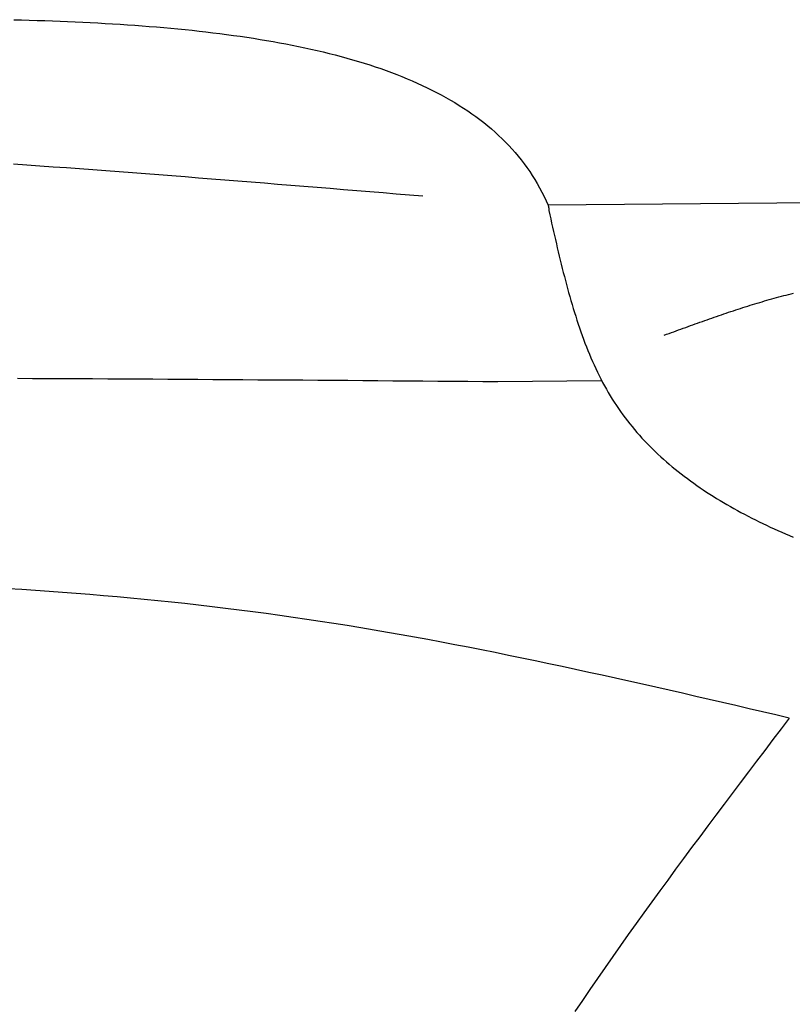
# Model space of a CAD drawing. Extents: x 715 to 7297, y 267 to 3528.
# Tile 17 of 65: x 2255 to 2523, y 2524 to 2866. Entities that reach past the tile are written whole.
import ezdxf

# ---------------------------------------------------------------- set-up
doc = ezdxf.new("R2010")
doc.units = 0
doc.layers.add('CAR', color=10, linetype='CONTINUOUS')

msp = doc.modelspace()

# ---------------------------------------------------------------- linework, layer by layer
at = {"layer": 'CAR'}
for p, q in [((2646.742, 2803.126), (2438.515, 2801.156)), ((2421.109, 2739.947), (2457.108, 2740.332))]:
    msp.add_line(p, q, dxfattribs=at)
for points in [[(2253.06, 2865.55, 0), (2255.76, 2865.48, 0), (2258.44, 2865.4, 0), (2261.12, 2865.32, 0), (2263.78, 2865.23, 0), (2266.44, 2865.14, 0), (2269.09, 2865.04, 0), (2271.73, 2864.93, 0), (2274.36, 2864.82, 0), (2276.98, 2864.69, 0), (2279.59, 2864.56, 0), (2282.19, 2864.43, 0), (2284.78, 2864.28, 0), (2287.36, 2864.13, 0), (2289.93, 2863.97, 0), (2292.49, 2863.8, 0), (2295.03, 2863.62, 0), (2297.56, 2863.43, 0), (2300.08, 2863.24, 0), (2302.59, 2863.03, 0), (2305.09, 2862.82, 0), (2307.57, 2862.59, 0), (2310.04, 2862.36, 0), (2312.49, 2862.11, 0), (2314.93, 2861.86, 0), (2317.36, 2861.6, 0), (2319.77, 2861.32, 0), (2322.17, 2861.03, 0), (2324.56, 2860.74, 0), (2326.92, 2860.43, 0), (2329.28, 2860.11, 0), (2331.61, 2859.78, 0), (2333.93, 2859.44, 0), (2336.24, 2859.08, 0), (2338.53, 2858.72, 0), (2340.8, 2858.34, 0), (2343.05, 2857.95, 0), (2345.29, 2857.54, 0), (2347.51, 2857.13, 0), (2349.71, 2856.7, 0), (2351.9, 2856.25, 0), (2354.06, 2855.8, 0), (2356.21, 2855.33, 0), (2358.34, 2854.84, 0), (2360.45, 2854.35, 0), (2362.54, 2853.83, 0), (2364.61, 2853.31, 0), (2366.66, 2852.76, 0), (2368.68, 2852.21, 0), (2370.69, 2851.64, 0), (2372.68, 2851.05, 0), (2374.65, 2850.45, 0), (2376.6, 2849.83, 0), (2378.52, 2849.2, 0), (2380.42, 2848.55, 0), (2382.3, 2847.88, 0), (2384.16, 2847.2, 0), (2386, 2846.5, 0), (2387.81, 2845.79, 0), (2389.6, 2845.05, 0), (2391.37, 2844.3, 0), (2393.11, 2843.54, 0), (2394.83, 2842.75, 0), (2396.52, 2841.95, 0), (2398.19, 2841.13, 0), (2399.84, 2840.29, 0), (2401.46, 2839.43, 0), (2403.05, 2838.56, 0), (2404.62, 2837.66, 0), (2406.17, 2836.75, 0), (2407.68, 2835.82, 0), (2409.18, 2834.87, 0), (2410.64, 2833.9, 0), (2412.08, 2832.91, 0), (2413.49, 2831.9, 0), (2414.87, 2830.86, 0), (2416.23, 2829.81, 0), (2417.56, 2828.74, 0), (2418.85, 2827.65, 0), (2420.13, 2826.54, 0), (2421.37, 2825.4, 0), (2422.58, 2824.25, 0), (2423.77, 2823.07, 0), (2424.92, 2821.87, 0), (2426.05, 2820.65, 0), (2427.14, 2819.41, 0), (2428.2, 2818.14, 0), (2429.24, 2816.85, 0), (2430.24, 2815.54, 0), (2431.21, 2814.21, 0), (2432.15, 2812.86, 0), (2433.06, 2811.48, 0), (2433.94, 2810.07, 0), (2434.78, 2808.65, 0), (2435.6, 2807.2, 0), (2436.38, 2805.72, 0), (2437.12, 2804.23, 0), (2437.84, 2802.7, 0), (2438.52, 2801.16, 0)], [(2252.98, 2815.53, 0), (2257.56, 2815.2, 0), (2262.14, 2814.87, 0), (2266.72, 2814.53, 0), (2271.3, 2814.2, 0), (2275.88, 2813.86, 0), (2280.47, 2813.51, 0), (2285.05, 2813.17, 0), (2289.63, 2812.82, 0), (2294.21, 2812.47, 0), (2298.79, 2812.12, 0), (2303.37, 2811.77, 0), (2307.96, 2811.41, 0), (2312.54, 2811.06, 0), (2317.12, 2810.7, 0), (2321.7, 2810.33, 0), (2326.28, 2809.97, 0), (2330.86, 2809.61, 0), (2335.44, 2809.24, 0), (2340.03, 2808.88, 0), (2344.61, 2808.51, 0), (2349.19, 2808.14, 0), (2353.77, 2807.77, 0), (2358.35, 2807.4, 0), (2362.93, 2807.02, 0), (2367.51, 2806.65, 0), (2372.1, 2806.28, 0), (2376.68, 2805.9, 0), (2381.26, 2805.53, 0), (2385.84, 2805.15, 0), (2390.42, 2804.78, 0), (2395, 2804.41, 0)], [(2438.52, 2801.16, 0), (2438.52, 2801.14, 0), (2438.52, 2801.13, 0), (2438.53, 2801.12, 0), (2438.53, 2801.11, 0), (2438.53, 2801.1, 0), (2438.54, 2801.09, 0), (2438.54, 2801.08, 0), (2438.54, 2801.06, 0), (2438.55, 2801.05, 0), (2438.55, 2801.04, 0), (2438.55, 2801.03, 0), (2438.56, 2801.02, 0), (2438.56, 2801.01, 0), (2438.56, 2801, 0), (2438.57, 2800.98, 0), (2438.57, 2800.97, 0), (2438.57, 2800.96, 0), (2438.58, 2800.95, 0), (2438.58, 2800.94, 0), (2438.58, 2800.93, 0), (2438.59, 2800.91, 0), (2438.59, 2800.9, 0), (2438.59, 2800.89, 0), (2438.6, 2800.88, 0), (2438.6, 2800.87, 0), (2438.6, 2800.86, 0), (2438.6, 2800.85, 0), (2438.61, 2800.83, 0), (2438.61, 2800.82, 0), (2438.61, 2800.81, 0), (2438.62, 2800.8, 0), (2438.62, 2800.79, 0), (2438.62, 2800.78, 0), (2438.63, 2800.77, 0), (2438.63, 2800.75, 0), (2438.63, 2800.74, 0), (2438.64, 2800.73, 0), (2438.64, 2800.72, 0), (2438.64, 2800.71, 0), (2438.64, 2800.7, 0), (2438.65, 2800.68, 0), (2438.65, 2800.67, 0), (2438.65, 2800.66, 0), (2438.66, 2800.65, 0), (2438.66, 2800.64, 0), (2438.66, 2800.63, 0), (2438.66, 2800.61, 0), (2438.67, 2800.6, 0), (2438.67, 2800.59, 0), (2438.67, 2800.58, 0), (2438.67, 2800.57, 0), (2438.68, 2800.56, 0), (2438.68, 2800.55, 0), (2438.68, 2800.53, 0), (2438.68, 2800.52, 0), (2438.69, 2800.51, 0), (2438.69, 2800.5, 0), (2438.69, 2800.49, 0), (2438.69, 2800.48, 0), (2438.7, 2800.46, 0), (2438.7, 2800.45, 0), (2438.7, 2800.44, 0), (2438.7, 2800.43, 0), (2438.7, 2800.42, 0), (2438.71, 2800.41, 0), (2438.71, 2800.39, 0), (2438.71, 2800.38, 0), (2438.71, 2800.37, 0), (2438.72, 2800.36, 0), (2438.72, 2800.35, 0), (2438.72, 2800.33, 0), (2438.72, 2800.32, 0), (2438.72, 2800.31, 0), (2438.72, 2800.3, 0), (2438.73, 2800.29, 0), (2438.73, 2800.28, 0), (2438.73, 2800.26, 0), (2438.73, 2800.25, 0), (2438.73, 2800.24, 0), (2438.73, 2800.23, 0), (2438.74, 2800.22, 0), (2438.74, 2800.21, 0), (2438.74, 2800.19, 0), (2438.74, 2800.18, 0), (2438.74, 2800.17, 0), (2438.74, 2800.16, 0), (2438.75, 2800.15, 0), (2438.75, 2800.13, 0), (2438.75, 2800.12, 0), (2438.75, 2800.11, 0), (2438.75, 2800.1, 0), (2438.75, 2800.09, 0), (2438.75, 2800.08, 0), (2438.75, 2800.06, 0), (2438.76, 2800.05, 0), (2438.76, 2800.04, 0), (2438.76, 2800.03, 0), (2438.76, 2800.02, 0), (2438.76, 2800, 0), (2438.76, 2799.99, 0), (2438.76, 2799.98, 0), (2438.76, 2799.97, 0), (2438.76, 2799.96, 0), (2438.77, 2799.95, 0), (2438.77, 2799.93, 0), (2438.77, 2799.92, 0), (2438.77, 2799.91, 0), (2438.77, 2799.9, 0), (2438.77, 2799.89, 0), (2438.77, 2799.87, 0), (2438.77, 2799.86, 0), (2438.77, 2799.85, 0), (2438.77, 2799.84, 0), (2438.77, 2799.83, 0), (2438.78, 2799.81, 0), (2438.78, 2799.8, 0), (2438.78, 2799.79, 0), (2438.78, 2799.78, 0), (2438.78, 2799.77, 0), (2438.78, 2799.75, 0), (2438.78, 2799.74, 0), (2438.78, 2799.73, 0), (2438.78, 2799.72, 0), (2438.78, 2799.71, 0), (2438.78, 2799.69, 0), (2438.78, 2799.68, 0), (2438.78, 2799.67, 0), (2438.78, 2799.66, 0), (2438.79, 2799.65, 0), (2438.79, 2799.64, 0), (2438.79, 2799.62, 0), (2438.79, 2799.61, 0), (2438.79, 2799.6, 0), (2438.79, 2799.59, 0), (2438.79, 2799.58, 0), (2438.79, 2799.56, 0), (2438.79, 2799.55, 0), (2438.79, 2799.54, 0), (2438.79, 2799.53, 0), (2438.79, 2799.52, 0), (2438.79, 2799.5, 0), (2438.79, 2799.49, 0), (2438.79, 2799.48, 0), (2438.79, 2799.47, 0), (2438.79, 2799.46, 0), (2438.79, 2799.44, 0), (2438.8, 2799.43, 0), (2438.8, 2799.42, 0), (2438.8, 2799.41, 0), (2438.8, 2799.4, 0), (2438.8, 2799.38, 0), (2438.8, 2799.37, 0), (2438.8, 2799.36, 0), (2438.8, 2799.35, 0), (2438.8, 2799.34, 0), (2438.8, 2799.32, 0), (2438.8, 2799.31, 0), (2438.8, 2799.3, 0), (2438.8, 2799.29, 0)], [(2438.8, 2799.29, 0), (2439.12, 2797.85, 0), (2439.45, 2796.4, 0), (2439.77, 2794.96, 0), (2440.09, 2793.52, 0), (2440.42, 2792.08, 0), (2440.75, 2790.65, 0), (2441.08, 2789.21, 0), (2441.41, 2787.78, 0), (2441.74, 2786.34, 0), (2442.08, 2784.91, 0), (2442.42, 2783.49, 0), (2442.76, 2782.06, 0), (2443.11, 2780.64, 0), (2443.46, 2779.22, 0), (2443.82, 2777.81, 0), (2444.18, 2776.4, 0), (2444.54, 2774.99, 0), (2444.91, 2773.59, 0), (2445.29, 2772.2, 0), (2445.67, 2770.81, 0), (2446.06, 2769.42, 0), (2446.46, 2768.04, 0), (2446.86, 2766.67, 0), (2447.27, 2765.3, 0), (2447.68, 2763.94, 0), (2448.11, 2762.58, 0), (2448.54, 2761.23, 0), (2448.98, 2759.89, 0), (2449.44, 2758.56, 0), (2449.9, 2757.23, 0), (2450.36, 2755.92, 0), (2450.84, 2754.61, 0), (2451.33, 2753.31, 0), (2451.83, 2752.01, 0), (2452.34, 2750.73, 0), (2452.86, 2749.46, 0), (2453.4, 2748.19, 0), (2453.94, 2746.94, 0), (2454.5, 2745.7, 0), (2455.07, 2744.46, 0), (2455.65, 2743.24, 0), (2456.24, 2742.03, 0), (2456.85, 2740.83, 0), (2457.47, 2739.64, 0), (2458.11, 2738.46, 0), (2458.76, 2737.3, 0), (2459.42, 2736.14, 0), (2460.1, 2735, 0), (2460.79, 2733.87, 0), (2461.5, 2732.76, 0), (2462.23, 2731.66, 0), (2462.96, 2730.57, 0), (2463.72, 2729.49, 0), (2464.49, 2728.42, 0), (2465.27, 2727.37, 0), (2466.06, 2726.33, 0), (2466.87, 2725.3, 0), (2467.7, 2724.28, 0), (2468.54, 2723.28, 0), (2469.39, 2722.28, 0), (2470.25, 2721.3, 0), (2471.13, 2720.33, 0), (2472.02, 2719.37, 0), (2472.93, 2718.42, 0), (2473.85, 2717.48, 0), (2474.78, 2716.55, 0), (2475.72, 2715.64, 0), (2476.68, 2714.73, 0), (2477.64, 2713.83, 0), (2478.62, 2712.95, 0), (2479.62, 2712.07, 0), (2480.62, 2711.21, 0), (2481.64, 2710.36, 0), (2482.67, 2709.51, 0), (2483.71, 2708.68, 0), (2484.76, 2707.85, 0), (2485.82, 2707.04, 0), (2486.9, 2706.23, 0), (2487.98, 2705.43, 0), (2489.08, 2704.65, 0), (2490.18, 2703.87, 0), (2491.3, 2703.1, 0), (2492.43, 2702.34, 0), (2493.57, 2701.59, 0), (2494.72, 2700.84, 0), (2495.88, 2700.11, 0), (2497.04, 2699.38, 0), (2498.22, 2698.66, 0), (2499.41, 2697.95, 0), (2500.61, 2697.25, 0), (2501.82, 2696.56, 0), (2503.03, 2695.87, 0), (2504.26, 2695.2, 0), (2505.49, 2694.53, 0), (2506.74, 2693.86, 0), (2507.99, 2693.21, 0), (2509.25, 2692.56, 0), (2510.52, 2691.92, 0), (2511.8, 2691.29, 0), (2513.08, 2690.66, 0), (2514.38, 2690.04, 0), (2515.68, 2689.43, 0), (2516.99, 2688.82, 0), (2518.31, 2688.22, 0), (2519.63, 2687.62, 0), (2520.96, 2687.04, 0), (2522.3, 2686.46, 0), (2523.65, 2685.88, 0)], [(2478.87, 2756.04, 0), (2479.7, 2756.34, 0), (2480.52, 2756.65, 0), (2481.35, 2756.95, 0), (2482.17, 2757.25, 0), (2483, 2757.55, 0), (2483.82, 2757.85, 0), (2484.65, 2758.15, 0), (2485.48, 2758.45, 0), (2486.3, 2758.75, 0), (2487.13, 2759.05, 0), (2487.95, 2759.35, 0), (2488.78, 2759.65, 0), (2489.61, 2759.94, 0), (2490.43, 2760.24, 0), (2491.26, 2760.53, 0), (2492.09, 2760.83, 0), (2492.91, 2761.12, 0), (2493.74, 2761.41, 0), (2494.57, 2761.7, 0), (2495.39, 2761.99, 0), (2496.22, 2762.28, 0), (2497.05, 2762.57, 0), (2497.88, 2762.85, 0), (2498.71, 2763.14, 0), (2499.53, 2763.42, 0), (2500.36, 2763.7, 0), (2501.19, 2763.98, 0), (2502.02, 2764.26, 0), (2502.85, 2764.53, 0), (2503.68, 2764.8, 0), (2504.51, 2765.07, 0), (2505.34, 2765.34, 0), (2506.17, 2765.61, 0), (2507, 2765.88, 0), (2507.83, 2766.14, 0), (2508.67, 2766.4, 0), (2509.5, 2766.66, 0), (2510.33, 2766.91, 0), (2511.16, 2767.17, 0), (2512, 2767.42, 0), (2512.83, 2767.66, 0), (2513.67, 2767.91, 0), (2514.5, 2768.15, 0), (2515.34, 2768.39, 0), (2516.17, 2768.63, 0), (2517.01, 2768.86, 0), (2517.84, 2769.09, 0), (2518.68, 2769.32, 0), (2519.52, 2769.54, 0), (2520.36, 2769.77, 0), (2521.19, 2769.98, 0), (2522.03, 2770.2, 0), (2522.87, 2770.41, 0), (2523.71, 2770.62, 0)], [(2254.3, 2741.08, 0), (2259.53, 2741.05, 0), (2264.75, 2741.03, 0), (2269.98, 2741, 0), (2275.2, 2740.98, 0), (2280.42, 2740.95, 0), (2285.64, 2740.92, 0), (2290.86, 2740.89, 0), (2296.08, 2740.86, 0), (2301.3, 2740.83, 0), (2306.51, 2740.8, 0), (2311.73, 2740.77, 0), (2316.94, 2740.73, 0), (2322.16, 2740.7, 0), (2327.37, 2740.66, 0), (2332.58, 2740.63, 0), (2337.79, 2740.59, 0), (2343, 2740.55, 0), (2348.21, 2740.52, 0), (2353.42, 2740.48, 0), (2358.63, 2740.44, 0), (2363.84, 2740.4, 0), (2369.05, 2740.36, 0), (2374.25, 2740.32, 0), (2379.46, 2740.28, 0), (2384.67, 2740.24, 0), (2389.87, 2740.2, 0), (2395.08, 2740.16, 0), (2400.29, 2740.11, 0), (2405.49, 2740.07, 0), (2410.7, 2740.03, 0), (2415.9, 2739.99, 0), (2421.11, 2739.95, 0)], [(2522.28, 2623.11, 0), (2517.64, 2624.19, 0), (2513.01, 2625.27, 0), (2508.37, 2626.35, 0), (2503.73, 2627.43, 0), (2499.09, 2628.5, 0), (2494.46, 2629.58, 0), (2489.82, 2630.64, 0), (2485.18, 2631.71, 0), (2480.54, 2632.77, 0), (2475.9, 2633.82, 0), (2471.26, 2634.87, 0), (2466.61, 2635.91, 0), (2461.97, 2636.94, 0), (2457.33, 2637.97, 0), (2452.68, 2638.99, 0), (2448.03, 2640, 0), (2443.39, 2641, 0), (2438.74, 2641.99, 0), (2434.09, 2642.97, 0), (2429.44, 2643.93, 0), (2424.78, 2644.89, 0), (2420.13, 2645.83, 0), (2415.47, 2646.76, 0), (2410.81, 2647.68, 0), (2406.15, 2648.58, 0), (2401.49, 2649.47, 0), (2396.83, 2650.34, 0), (2392.16, 2651.19, 0), (2387.49, 2652.03, 0), (2382.82, 2652.85, 0), (2378.15, 2653.65, 0), (2373.47, 2654.44, 0), (2368.79, 2655.21, 0), (2364.11, 2655.95, 0), (2359.43, 2656.68, 0), (2354.75, 2657.38, 0), (2350.06, 2658.07, 0), (2345.37, 2658.73, 0), (2340.67, 2659.38, 0), (2335.98, 2660, 0), (2331.28, 2660.61, 0), (2326.58, 2661.19, 0), (2321.88, 2661.76, 0), (2317.17, 2662.31, 0), (2312.46, 2662.84, 0), (2307.75, 2663.34, 0), (2303.04, 2663.83, 0), (2298.33, 2664.31, 0), (2293.61, 2664.76, 0), (2288.89, 2665.19, 0), (2284.17, 2665.61, 0), (2279.45, 2666.01, 0), (2274.73, 2666.39, 0), (2270, 2666.75, 0), (2265.27, 2667.09, 0), (2260.54, 2667.42, 0), (2255.81, 2667.73, 0), (2251.08, 2668.02, 0)], [(2522.28, 2623.11, 0), (2519.44, 2619.37, 0), (2516.6, 2615.64, 0), (2513.76, 2611.9, 0), (2510.92, 2608.16, 0), (2508.09, 2604.42, 0), (2505.25, 2600.67, 0), (2502.43, 2596.93, 0), (2499.61, 2593.18, 0), (2496.79, 2589.43, 0), (2493.98, 2585.68, 0), (2491.18, 2581.93, 0), (2488.38, 2578.17, 0), (2485.59, 2574.41, 0), (2482.82, 2570.65, 0), (2480.05, 2566.88, 0), (2477.29, 2563.11, 0), (2474.55, 2559.33, 0), (2471.81, 2555.55, 0), (2469.09, 2551.76, 0), (2466.38, 2547.97, 0), (2463.69, 2544.17, 0), (2461.01, 2540.37, 0), (2458.35, 2536.56, 0), (2455.7, 2532.75, 0), (2453.07, 2528.92, 0), (2450.46, 2525.09, 0), (2447.87, 2521.26, 0)]]:
    msp.add_polyline3d(points, dxfattribs=at)

doc.saveas('drawing.dxf')
